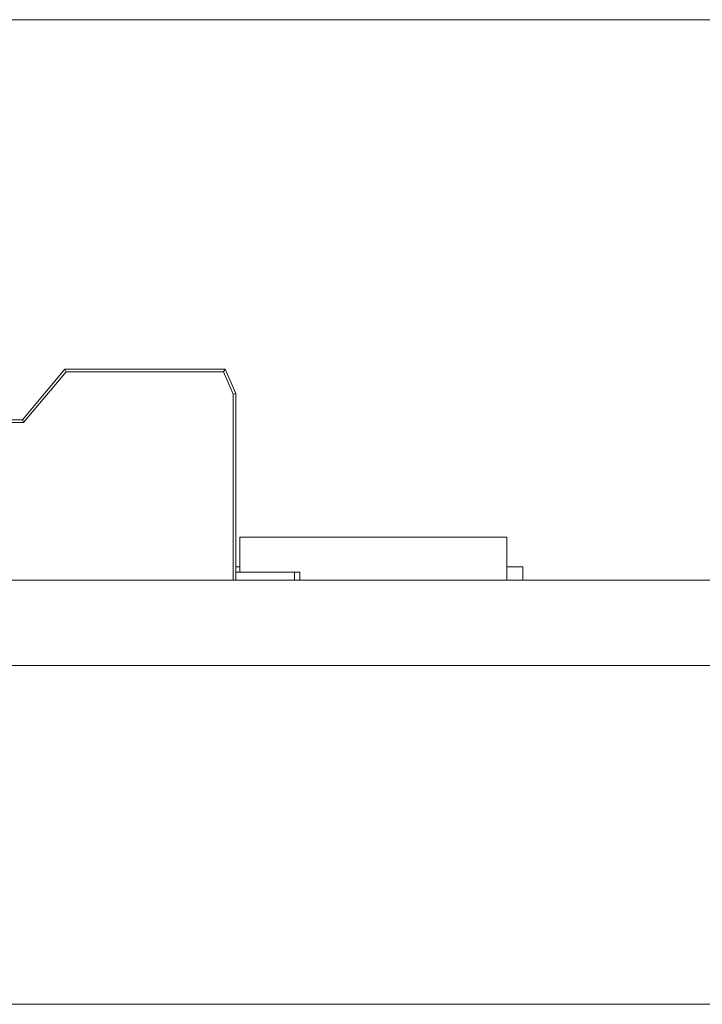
# Model space of a CAD drawing. Header units: inches. Extents: x 511 to 849, y 252 to 484.
# Tile 61 of 235: x 578 to 591, y 381 to 400. Entities that reach past the tile are written whole.
import ezdxf

# ---------------------------------------------------------------- set-up
doc = ezdxf.new("R2010")
doc.units = ezdxf.units.IN
doc.header["$MEASUREMENT"] = 0
doc.layers.add('1', color=7, linetype='Continuous')

# ---------------------------------------------------------------- blocks, each defined once
blk = doc.blocks.new('block 11')
at = {"layer": '1', "color": 8, "lineweight": 18, "true_color": 0x808080}
blk.add_lwpolyline([(805.569, 399.908), (517.869, 399.908)], dxfattribs=at)
blk = doc.blocks.new('block 13')
at = {"layer": '1', "color": 8, "lineweight": 18, "true_color": 0x808080}
blk.add_lwpolyline([(517.869, 381.458), (805.569, 381.458)], dxfattribs=at)
blk = doc.blocks.new('block 1554')
at = {"layer": '1', "color": 155, "lineweight": 18, "true_color": 0x4c7299}
blk.add_lwpolyline([(581.921, 390.208), (586.921, 390.208)], dxfattribs=at)
blk = doc.blocks.new('block 1555')
at = {"layer": '1', "color": 155, "lineweight": 18, "true_color": 0x4c7299}
blk.add_lwpolyline([(587.221, 389.658), (586.921, 389.658)], dxfattribs=at)
blk = doc.blocks.new('block 1556')
at = {"layer": '1', "color": 155, "lineweight": 18, "true_color": 0x4c7299}
blk.add_lwpolyline([(581.845, 389.658), (581.921, 389.658)], dxfattribs=at)
blk = doc.blocks.new('block 1570')
at = {"layer": '1', "color": 155, "lineweight": 13, "true_color": 0x4c7299}
blk.add_lwpolyline([(578.665, 393.308), (577.868, 392.358)], dxfattribs=at)
blk = doc.blocks.new('block 1571')
at = {"layer": '1', "color": 155, "lineweight": 18, "true_color": 0x4c7299}
blk.add_lwpolyline([(577.868, 392.358), (577.845, 392.408)], dxfattribs=at)
blk = doc.blocks.new('block 1572')
at = {"layer": '1', "color": 155, "lineweight": 18, "true_color": 0x4c7299}
blk.add_lwpolyline([(577.845, 392.408), (578.642, 393.358)], dxfattribs=at)
blk = doc.blocks.new('block 1573')
at = {"layer": '1', "color": 155, "lineweight": 18, "true_color": 0x4c7299}
blk.add_lwpolyline([(578.665, 393.308), (578.642, 393.358)], dxfattribs=at)
blk = doc.blocks.new('block 1578')
at = {"layer": '1', "color": 155, "lineweight": 18, "true_color": 0x4c7299}
blk.add_lwpolyline([(578.642, 393.358), (581.642, 393.358)], dxfattribs=at)
blk = doc.blocks.new('block 1580')
at = {"layer": '1', "color": 155, "lineweight": 13, "true_color": 0x4c7299}
blk.add_lwpolyline([(581.61, 393.308), (578.665, 393.308)], dxfattribs=at)
blk = doc.blocks.new('block 1581')
at = {"layer": '1', "color": 155, "lineweight": 18, "true_color": 0x4c7299}
blk.add_lwpolyline([(581.61, 393.308), (581.642, 393.358)], dxfattribs=at)
blk = doc.blocks.new('block 1584')
at = {"layer": '1', "color": 155, "lineweight": 18, "true_color": 0x4c7299}
blk.add_lwpolyline([(581.642, 393.358), (581.845, 392.901)], dxfattribs=at)
blk = doc.blocks.new('block 1586')
at = {"layer": '1', "color": 155, "lineweight": 13, "true_color": 0x4c7299}
blk.add_lwpolyline([(581.795, 392.89), (581.61, 393.308)], dxfattribs=at)
blk = doc.blocks.new('block 1587')
at = {"layer": '1', "color": 155, "lineweight": 18, "true_color": 0x4c7299}
blk.add_lwpolyline([(581.795, 392.89), (581.845, 392.901)], dxfattribs=at)
blk = doc.blocks.new('block 1594')
at = {"layer": '1', "color": 155, "lineweight": 18, "true_color": 0x4c7299}
blk.add_lwpolyline([(575.045, 392.408), (577.845, 392.408)], dxfattribs=at)
blk = doc.blocks.new('block 1595')
at = {"layer": '1', "color": 155, "lineweight": 13, "true_color": 0x4c7299}
blk.add_lwpolyline([(577.868, 392.358), (575.015, 392.358)], dxfattribs=at)
blk = doc.blocks.new('block 1608')
at = {"layer": '1', "color": 155, "lineweight": 18, "true_color": 0x4c7299}
blk.add_lwpolyline([(583.045, 389.558), (582.945, 389.558)], dxfattribs=at)
blk = doc.blocks.new('block 1609')
at = {"layer": '1', "color": 155, "lineweight": 18, "true_color": 0x4c7299}
blk.add_lwpolyline([(582.945, 389.558), (581.845, 389.558)], dxfattribs=at)
blk = doc.blocks.new('block 1741')
at = {"layer": '1', "color": 155, "lineweight": 18, "true_color": 0x4c7299}
blk.add_lwpolyline([(586.921, 390.208), (586.921, 389.408)], dxfattribs=at)
blk = doc.blocks.new('block 1742')
at = {"layer": '1', "color": 155, "lineweight": 18, "true_color": 0x4c7299}
blk.add_lwpolyline([(581.921, 390.208), (581.921, 389.558)], dxfattribs=at)
blk = doc.blocks.new('block 1743')
at = {"layer": '1', "color": 155, "lineweight": 18, "true_color": 0x4c7299}
blk.add_lwpolyline([(587.221, 389.658), (587.221, 389.408)], dxfattribs=at)
blk = doc.blocks.new('block 1763')
at = {"layer": '1', "color": 155, "lineweight": 18, "true_color": 0x4c7299}
blk.add_lwpolyline([(581.845, 392.901), (581.845, 389.408)], dxfattribs=at)
blk = doc.blocks.new('block 1764')
at = {"layer": '1', "color": 155, "lineweight": 13, "true_color": 0x4c7299}
blk.add_lwpolyline([(581.795, 389.408), (581.795, 392.89)], dxfattribs=at)
blk = doc.blocks.new('block 1785')
at = {"layer": '1', "color": 155, "lineweight": 18, "true_color": 0x4c7299}
blk.add_lwpolyline([(583.045, 389.558), (583.045, 389.408)], dxfattribs=at)
blk = doc.blocks.new('block 1786')
at = {"layer": '1', "color": 155, "lineweight": 13, "true_color": 0x4c7299}
blk.add_lwpolyline([(582.945, 389.408), (582.945, 389.558)], dxfattribs=at)
blk = doc.blocks.new('block 1872')
at = {"layer": '1', "color": 18, "lineweight": 13, "true_color": 0x4c0000}
blk.add_lwpolyline([(668.057, 389.408), (554.935, 389.408)], dxfattribs=at)
blk = doc.blocks.new('block 1874')
at = {"layer": '1', "color": 18, "lineweight": 13, "true_color": 0x4c0000}
blk.add_lwpolyline([(668.057, 389.408), (554.935, 389.408)], dxfattribs=at)
blk = doc.blocks.new('block 1914')
at = {"layer": '1', "color": 18, "lineweight": 13, "true_color": 0x4c0000}
blk.add_lwpolyline([(586.975, 389.408), (583.914, 389.408)], dxfattribs=at)
blk = doc.blocks.new('block 1926')
at = {"layer": '1', "color": 18, "lineweight": 13, "true_color": 0x4c0000}
blk.add_lwpolyline([(586.975, 389.408), (583.914, 389.408)], dxfattribs=at)
blk = doc.blocks.new('block 1975')
at = {"layer": '1', "color": 18, "lineweight": 13, "true_color": 0x4c0000}
blk.add_lwpolyline([(543.597, 389.408), (656.718, 389.408)], dxfattribs=at)
blk = doc.blocks.new('block 1980')
at = {"layer": '1', "color": 18, "lineweight": 13, "true_color": 0x4c0000}
blk.add_lwpolyline([(586.975, 389.408), (583.914, 389.408)], dxfattribs=at)
blk = doc.blocks.new('block 1981')
at = {"layer": '1', "color": 18, "lineweight": 13, "true_color": 0x4c0000}
blk.add_lwpolyline([(580.915, 389.408), (581.315, 389.408)], dxfattribs=at)
blk = doc.blocks.new('block 1999')
at = {"layer": '1', "color": 18, "lineweight": 13, "true_color": 0x4c0000}
blk.add_lwpolyline([(580.915, 389.408), (581.315, 389.408)], dxfattribs=at)
blk = doc.blocks.new('block 2006')
at = {"layer": '1', "color": 18, "lineweight": 13, "true_color": 0x4c0000}
blk.add_lwpolyline([(543.597, 389.408), (656.718, 389.408)], dxfattribs=at)
blk = doc.blocks.new('block 2009')
at = {"layer": '1', "color": 18, "lineweight": 13, "true_color": 0x4c0000}
blk.add_lwpolyline([(586.975, 389.408), (583.914, 389.408)], dxfattribs=at)
blk = doc.blocks.new('block 5152')
at = {"layer": '1', "color": 155, "lineweight": 18, "true_color": 0x4c7299}
blk.add_lwpolyline([(668.057, 389.408), (554.935, 389.408)], dxfattribs=at)
blk = doc.blocks.new('block 5162')
at = {"layer": '1', "color": 155, "lineweight": 18, "true_color": 0x4c7299}
blk.add_lwpolyline([(668.057, 387.808), (554.935, 387.808)], dxfattribs=at)
blk = doc.blocks.new('block 5172')
at = {"layer": '1', "color": 18, "lineweight": 13, "true_color": 0x4c0000}
for points in [[(668.057, 389.408), (591.263, 389.408), (572.064, 389.408), (562.465, 389.408), (557.666, 389.408), (555.266, 389.408), (554.319, 389.408)], [(544.917, 389.408), (583.314, 389.408), (621.711, 389.408), (640.909, 389.408)]]:
    blk.add_lwpolyline(points, dxfattribs=at)
blk = doc.blocks.new('block 5209')
at = {"layer": '1', "color": 18, "lineweight": 13, "true_color": 0x4c0000}
blk.add_lwpolyline([(579.725, 389.408), (579.726, 389.408), (579.729, 389.408), (579.735, 389.408), (579.743, 389.408), (579.754, 389.408), (579.767, 389.408), (579.782, 389.408), (579.799, 389.408), (579.817, 389.408), (579.836, 389.408), (579.857, 389.408), (579.878, 389.408), (579.901, 389.408), (579.925, 389.408), (579.975, 389.408), (580.025, 389.408), (580.049, 389.408), (580.071, 389.408), (580.093, 389.408), (580.113, 389.408), (580.133, 389.408), (580.151, 389.408), (580.168, 389.408), (580.183, 389.408), (580.195, 389.408), (580.206, 389.408), (580.214, 389.408), (580.22, 389.408), (580.224, 389.408), (580.225, 389.408), (580.224, 389.408), (580.22, 389.408), (580.214, 389.408), (580.206, 389.408), (580.195, 389.408), (580.183, 389.408), (580.168, 389.408), (580.151, 389.408), (580.133, 389.408), (580.113, 389.408), (580.093, 389.408), (580.071, 389.408), (580.049, 389.408), (580.025, 389.408), (579.975, 389.408), (579.925, 389.408), (579.901, 389.408), (579.878, 389.408), (579.857, 389.408), (579.836, 389.408), (579.817, 389.408), (579.799, 389.408), (579.782, 389.408), (579.767, 389.408), (579.754, 389.408), (579.743, 389.408), (579.735, 389.408), (579.729, 389.408), (579.726, 389.408), (579.725, 389.408)], dxfattribs=at)
blk = doc.blocks.new('block 5210')
at = {"layer": '1', "color": 18, "lineweight": 13, "true_color": 0x4c0000}
blk.add_lwpolyline([(588.525, 389.408), (588.526, 389.408), (588.529, 389.408), (588.535, 389.408), (588.543, 389.408), (588.554, 389.408), (588.567, 389.408), (588.582, 389.408), (588.599, 389.408), (588.617, 389.408), (588.636, 389.408), (588.657, 389.408), (588.678, 389.408), (588.701, 389.408), (588.725, 389.408), (588.775, 389.408), (588.825, 389.408), (588.849, 389.408), (588.871, 389.408), (588.893, 389.408), (588.913, 389.408), (588.933, 389.408), (588.951, 389.408), (588.968, 389.408), (588.983, 389.408), (588.995, 389.408), (589.006, 389.408), (589.014, 389.408), (589.02, 389.408), (589.024, 389.408), (589.025, 389.408), (589.024, 389.408), (589.02, 389.408), (589.014, 389.408), (589.006, 389.408), (588.995, 389.408), (588.983, 389.408), (588.968, 389.408), (588.951, 389.408), (588.933, 389.408), (588.913, 389.408), (588.893, 389.408), (588.871, 389.408), (588.849, 389.408), (588.825, 389.408), (588.775, 389.408), (588.725, 389.408), (588.701, 389.408), (588.678, 389.408), (588.657, 389.408), (588.636, 389.408), (588.617, 389.408), (588.599, 389.408), (588.582, 389.408), (588.567, 389.408), (588.554, 389.408), (588.543, 389.408), (588.535, 389.408), (588.529, 389.408), (588.526, 389.408), (588.525, 389.408)], dxfattribs=at)
blk = doc.blocks.new('block 5211')
at = {"layer": '1', "color": 18, "lineweight": 13, "true_color": 0x4c0000}
blk.add_open_spline([(587.275, 389.408), (587.098, 389.408), (586.921, 389.408), (586.745, 389.408), (586.709, 389.408), (586.673, 389.408), (586.637, 389.408), (585.73, 389.408), (584.822, 389.408), (583.914, 389.408), (583.818, 389.408), (583.721, 389.408), (583.625, 389.408), (583.721, 389.408), (583.818, 389.408), (583.914, 389.408), (584.822, 389.408), (585.73, 389.408), (586.637, 389.408), (586.673, 389.408), (586.709, 389.408), (586.745, 389.408), (586.921, 389.408), (587.098, 389.408), (587.275, 389.408), (587.075, 389.408), (586.875, 389.408), (586.675, 389.408), (586.875, 389.408), (587.075, 389.408), (587.275, 389.408)], degree=3, knots=[0, 0, 0, 0, 1, 1, 1, 2, 2, 2, 3, 3, 3, 4, 4, 4, 5, 5, 5, 6, 6, 6, 7, 7, 7, 8, 8, 8, 9, 9, 9, 10, 10, 10, 10], dxfattribs=at)
blk = doc.blocks.new('block 5212')
at = {"layer": '1', "color": 18, "lineweight": 13, "true_color": 0x4c0000}
blk.add_open_spline([(587.275, 389.408), (587.098, 389.408), (586.921, 389.408), (586.745, 389.408), (586.709, 389.408), (586.673, 389.408), (586.637, 389.408), (585.73, 389.408), (584.822, 389.408), (583.914, 389.408), (583.818, 389.408), (583.721, 389.408), (583.625, 389.408), (583.721, 389.408), (583.818, 389.408), (583.914, 389.408), (584.822, 389.408), (585.73, 389.408), (586.637, 389.408), (586.673, 389.408), (586.709, 389.408), (586.745, 389.408), (586.921, 389.408), (587.098, 389.408), (587.275, 389.408), (587.075, 389.408), (586.875, 389.408), (586.675, 389.408), (586.875, 389.408), (587.075, 389.408), (587.275, 389.408)], degree=3, knots=[0, 0, 0, 0, 1, 1, 1, 2, 2, 2, 3, 3, 3, 4, 4, 4, 5, 5, 5, 6, 6, 6, 7, 7, 7, 8, 8, 8, 9, 9, 9, 10, 10, 10, 10], dxfattribs=at)
blk = doc.blocks.new('block 5213')
at = {"layer": '1', "color": 18, "lineweight": 13, "true_color": 0x4c0000}
blk.add_open_spline([(582.835, 389.408), (582.932, 389.408), (583.028, 389.408), (583.125, 389.408), (583.028, 389.408), (582.932, 389.408), (582.835, 389.408), (582.594, 389.408), (582.353, 389.408), (582.112, 389.408), (582.076, 389.408), (582.041, 389.408), (582.005, 389.408), (581.828, 389.408), (581.652, 389.408), (581.475, 389.408), (581.675, 389.408), (581.875, 389.408), (582.075, 389.408), (581.875, 389.408), (581.675, 389.408), (581.475, 389.408), (581.652, 389.408), (581.828, 389.408), (582.005, 389.408), (582.041, 389.408), (582.076, 389.408), (582.112, 389.408), (582.353, 389.408), (582.594, 389.408), (582.835, 389.408)], degree=3, knots=[0, 0, 0, 0, 1, 1, 1, 2, 2, 2, 3, 3, 3, 4, 4, 4, 5, 5, 5, 6, 6, 6, 7, 7, 7, 8, 8, 8, 9, 9, 9, 10, 10, 10, 10], dxfattribs=at)
blk = doc.blocks.new('block 5214')
at = {"layer": '1', "color": 18, "lineweight": 13, "true_color": 0x4c0000}
blk.add_open_spline([(582.835, 389.408), (582.932, 389.408), (583.028, 389.408), (583.125, 389.408), (583.028, 389.408), (582.932, 389.408), (582.835, 389.408), (582.594, 389.408), (582.353, 389.408), (582.112, 389.408), (582.076, 389.408), (582.041, 389.408), (582.005, 389.408), (581.828, 389.408), (581.652, 389.408), (581.475, 389.408), (581.675, 389.408), (581.875, 389.408), (582.075, 389.408), (581.875, 389.408), (581.675, 389.408), (581.475, 389.408), (581.652, 389.408), (581.828, 389.408), (582.005, 389.408), (582.041, 389.408), (582.076, 389.408), (582.112, 389.408), (582.353, 389.408), (582.594, 389.408), (582.835, 389.408)], degree=3, knots=[0, 0, 0, 0, 1, 1, 1, 2, 2, 2, 3, 3, 3, 4, 4, 4, 5, 5, 5, 6, 6, 6, 7, 7, 7, 8, 8, 8, 9, 9, 9, 10, 10, 10, 10], dxfattribs=at)
blk = doc.blocks.new('block 5270')
at = {"layer": '1', "color": 18, "lineweight": 13, "true_color": 0x4c0000}
blk.add_lwpolyline([(588.525, 389.408), (588.526, 389.408), (588.529, 389.408), (588.535, 389.408), (588.543, 389.408), (588.554, 389.408), (588.567, 389.408), (588.582, 389.408), (588.599, 389.408), (588.617, 389.408), (588.636, 389.408), (588.657, 389.408), (588.678, 389.408), (588.701, 389.408), (588.725, 389.408), (588.775, 389.408), (588.825, 389.408), (588.849, 389.408), (588.871, 389.408), (588.893, 389.408), (588.913, 389.408), (588.933, 389.408), (588.951, 389.408), (588.968, 389.408), (588.983, 389.408), (588.995, 389.408), (589.006, 389.408), (589.014, 389.408), (589.02, 389.408), (589.024, 389.408), (589.025, 389.408), (589.024, 389.408), (589.02, 389.408), (589.014, 389.408), (589.006, 389.408), (588.995, 389.408), (588.983, 389.408), (588.968, 389.408), (588.951, 389.408), (588.933, 389.408), (588.913, 389.408), (588.893, 389.408), (588.871, 389.408), (588.849, 389.408), (588.825, 389.408), (588.775, 389.408), (588.725, 389.408), (588.701, 389.408), (588.678, 389.408), (588.657, 389.408), (588.636, 389.408), (588.617, 389.408), (588.599, 389.408), (588.582, 389.408), (588.567, 389.408), (588.554, 389.408), (588.543, 389.408), (588.535, 389.408), (588.529, 389.408), (588.526, 389.408), (588.525, 389.408)], dxfattribs=at)
blk = doc.blocks.new('block 5280')
at = {"layer": '1', "color": 18, "lineweight": 13, "true_color": 0x4c0000}
blk.add_open_spline([(587.275, 389.408), (587.098, 389.408), (586.921, 389.408), (586.745, 389.408), (586.709, 389.408), (586.673, 389.408), (586.637, 389.408), (585.73, 389.408), (584.822, 389.408), (583.914, 389.408), (583.818, 389.408), (583.721, 389.408), (583.625, 389.408), (583.721, 389.408), (583.818, 389.408), (583.914, 389.408), (584.822, 389.408), (585.73, 389.408), (586.637, 389.408), (586.673, 389.408), (586.709, 389.408), (586.745, 389.408), (586.921, 389.408), (587.098, 389.408), (587.275, 389.408), (587.075, 389.408), (586.875, 389.408), (586.675, 389.408), (586.875, 389.408), (587.075, 389.408), (587.275, 389.408)], degree=3, knots=[0, 0, 0, 0, 1, 1, 1, 2, 2, 2, 3, 3, 3, 4, 4, 4, 5, 5, 5, 6, 6, 6, 7, 7, 7, 8, 8, 8, 9, 9, 9, 10, 10, 10, 10], dxfattribs=at)
blk = doc.blocks.new('block 5297')
at = {"layer": '1', "color": 18, "lineweight": 13, "true_color": 0x4c0000}
blk.add_open_spline([(582.835, 389.408), (582.932, 389.408), (583.028, 389.408), (583.125, 389.408), (583.028, 389.408), (582.932, 389.408), (582.835, 389.408), (582.594, 389.408), (582.353, 389.408), (582.112, 389.408), (582.076, 389.408), (582.041, 389.408), (582.005, 389.408), (581.828, 389.408), (581.652, 389.408), (581.475, 389.408), (581.675, 389.408), (581.875, 389.408), (582.075, 389.408), (581.875, 389.408), (581.675, 389.408), (581.475, 389.408), (581.652, 389.408), (581.828, 389.408), (582.005, 389.408), (582.041, 389.408), (582.076, 389.408), (582.112, 389.408), (582.353, 389.408), (582.594, 389.408), (582.835, 389.408)], degree=3, knots=[0, 0, 0, 0, 1, 1, 1, 2, 2, 2, 3, 3, 3, 4, 4, 4, 5, 5, 5, 6, 6, 6, 7, 7, 7, 8, 8, 8, 9, 9, 9, 10, 10, 10, 10], dxfattribs=at)
blk = doc.blocks.new('block 5338')
at = {"layer": '1', "color": 18, "lineweight": 13, "true_color": 0x4c0000}
blk.add_lwpolyline([(579.725, 389.408), (579.726, 389.408), (579.729, 389.408), (579.735, 389.408), (579.743, 389.408), (579.754, 389.408), (579.767, 389.408), (579.782, 389.408), (579.799, 389.408), (579.817, 389.408), (579.836, 389.408), (579.857, 389.408), (579.878, 389.408), (579.901, 389.408), (579.925, 389.408), (579.975, 389.408), (580.025, 389.408), (580.049, 389.408), (580.071, 389.408), (580.093, 389.408), (580.113, 389.408), (580.133, 389.408), (580.151, 389.408), (580.168, 389.408), (580.183, 389.408), (580.195, 389.408), (580.206, 389.408), (580.214, 389.408), (580.22, 389.408), (580.224, 389.408), (580.225, 389.408), (580.224, 389.408), (580.22, 389.408), (580.214, 389.408), (580.206, 389.408), (580.195, 389.408), (580.183, 389.408), (580.168, 389.408), (580.151, 389.408), (580.133, 389.408), (580.113, 389.408), (580.093, 389.408), (580.071, 389.408), (580.049, 389.408), (580.025, 389.408), (579.975, 389.408), (579.925, 389.408), (579.901, 389.408), (579.878, 389.408), (579.857, 389.408), (579.836, 389.408), (579.817, 389.408), (579.799, 389.408), (579.782, 389.408), (579.767, 389.408), (579.754, 389.408), (579.743, 389.408), (579.735, 389.408), (579.729, 389.408), (579.726, 389.408), (579.725, 389.408)], dxfattribs=at)
blk = doc.blocks.new('block 5344')
at = {"layer": '1', "color": 18, "lineweight": 13, "true_color": 0x4c0000}
blk.add_open_spline([(587.275, 389.408), (587.098, 389.408), (586.921, 389.408), (586.745, 389.408), (586.709, 389.408), (586.673, 389.408), (586.637, 389.408), (585.73, 389.408), (584.822, 389.408), (583.914, 389.408), (583.818, 389.408), (583.721, 389.408), (583.625, 389.408), (583.721, 389.408), (583.818, 389.408), (583.914, 389.408), (584.822, 389.408), (585.73, 389.408), (586.637, 389.408), (586.673, 389.408), (586.709, 389.408), (586.745, 389.408), (586.921, 389.408), (587.098, 389.408), (587.275, 389.408), (587.075, 389.408), (586.875, 389.408), (586.675, 389.408), (586.875, 389.408), (587.075, 389.408), (587.275, 389.408)], degree=3, knots=[0, 0, 0, 0, 1, 1, 1, 2, 2, 2, 3, 3, 3, 4, 4, 4, 5, 5, 5, 6, 6, 6, 7, 7, 7, 8, 8, 8, 9, 9, 9, 10, 10, 10, 10], dxfattribs=at)
blk = doc.blocks.new('block 5350')
at = {"layer": '1', "color": 18, "lineweight": 13, "true_color": 0x4c0000}
for points in [[(668.057, 389.408), (591.263, 389.408), (572.064, 389.408), (562.465, 389.408), (557.666, 389.408), (555.266, 389.408), (554.319, 389.408)], [(544.917, 389.408), (583.314, 389.408), (621.711, 389.408), (640.909, 389.408)]]:
    blk.add_lwpolyline(points, dxfattribs=at)
blk = doc.blocks.new('block 5353')
at = {"layer": '1', "color": 18, "lineweight": 13, "true_color": 0x4c0000}
blk.add_open_spline([(582.835, 389.408), (582.932, 389.408), (583.028, 389.408), (583.125, 389.408), (583.028, 389.408), (582.932, 389.408), (582.835, 389.408), (582.594, 389.408), (582.353, 389.408), (582.112, 389.408), (582.076, 389.408), (582.041, 389.408), (582.005, 389.408), (581.828, 389.408), (581.652, 389.408), (581.475, 389.408), (581.675, 389.408), (581.875, 389.408), (582.075, 389.408), (581.875, 389.408), (581.675, 389.408), (581.475, 389.408), (581.652, 389.408), (581.828, 389.408), (582.005, 389.408), (582.041, 389.408), (582.076, 389.408), (582.112, 389.408), (582.353, 389.408), (582.594, 389.408), (582.835, 389.408)], degree=3, knots=[0, 0, 0, 0, 1, 1, 1, 2, 2, 2, 3, 3, 3, 4, 4, 4, 5, 5, 5, 6, 6, 6, 7, 7, 7, 8, 8, 8, 9, 9, 9, 10, 10, 10, 10], dxfattribs=at)
blk = doc.blocks.new('block 5441')
at = {"layer": '1', "color": 18, "lineweight": 13, "true_color": 0x4c0000}
blk.add_open_spline([(590.448, 389.408), (590.281, 389.408), (590.115, 389.408), (589.948, 389.408)], degree=3, dxfattribs=at)
blk = doc.blocks.new('block 5442')
at = {"layer": '1', "color": 18, "lineweight": 13, "true_color": 0x4c0000}
blk.add_open_spline([(589.944, 389.408), (590.111, 389.408), (590.277, 389.408), (590.444, 389.408)], degree=3, dxfattribs=at)
blk = doc.blocks.new('block 5449')
at = {"layer": '1', "color": 18, "lineweight": 13, "true_color": 0x4c0000}
blk.add_open_spline([(582.969, 389.408), (583.302, 389.408), (583.636, 389.408), (583.969, 389.408)], degree=3, dxfattribs=at)
blk = doc.blocks.new('block 5450')
at = {"layer": '1', "color": 18, "lineweight": 13, "true_color": 0x4c0000}
blk.add_open_spline([(583.969, 389.408), (583.636, 389.408), (583.302, 389.408), (582.969, 389.408)], degree=3, dxfattribs=at)
blk = doc.blocks.new('block 5451')
at = {"layer": '1', "color": 18, "lineweight": 13, "true_color": 0x4c0000}
blk.add_open_spline([(579.819, 389.408), (580.986, 389.408), (582.152, 389.408), (583.319, 389.408), (582.152, 389.408), (580.986, 389.408), (579.819, 389.408)], degree=3, knots=[0, 0, 0, 0, 1, 1, 1, 2, 2, 2, 2], dxfattribs=at)
blk = doc.blocks.new('block 5452')
at = {"layer": '1', "color": 18, "lineweight": 13, "true_color": 0x4c0000}
blk.add_open_spline([(579.769, 389.408), (580.969, 389.408), (582.169, 389.408), (583.369, 389.408), (582.169, 389.408), (580.969, 389.408), (579.769, 389.408)], degree=3, knots=[0, 0, 0, 0, 1, 1, 1, 2, 2, 2, 2], dxfattribs=at)
blk = doc.blocks.new('block 5461')
at = {"layer": '1', "color": 18, "lineweight": 13, "true_color": 0x4c0000}
blk.add_open_spline([(590.448, 389.408), (590.281, 389.408), (590.115, 389.408), (589.948, 389.408)], degree=3, dxfattribs=at)
blk = doc.blocks.new('block 5462')
at = {"layer": '1', "color": 18, "lineweight": 13, "true_color": 0x4c0000}
blk.add_open_spline([(589.944, 389.408), (590.111, 389.408), (590.277, 389.408), (590.444, 389.408)], degree=3, dxfattribs=at)

msp = doc.modelspace()

# ---------------------------------------------------------------- block references
at = {"layer": '1'}
for name in ['block 11', 'block 1572', 'block 1573', 'block 1578', 'block 1581', 'block 1584', 'block 1570', 'block 1580', 'block 1586', 'block 1587', 'block 1764', 'block 1763', 'block 1595', 'block 1594', 'block 1571', 'block 1554', 'block 1742', 'block 1741', 'block 1556', 'block 1609', 'block 1608', 'block 1786', 'block 1785', 'block 1555', 'block 1743', 'block 5172', 'block 5350', 'block 1975', 'block 2006', 'block 1872', 'block 1874', 'block 5152', 'block 5209', 'block 5338', 'block 5452', 'block 5451', 'block 1981', 'block 1999', 'block 5213', 'block 5214', 'block 5297', 'block 5353', 'block 5449', 'block 5450', 'block 5211', 'block 5212', 'block 5280', 'block 5344', 'block 1914', 'block 1926', 'block 1980', 'block 2009', 'block 5210', 'block 5270', 'block 5442', 'block 5462', 'block 5441', 'block 5461', 'block 5162', 'block 13']:
    msp.add_blockref(name, (0, 0), dxfattribs=at)

doc.saveas('drawing.dxf')
